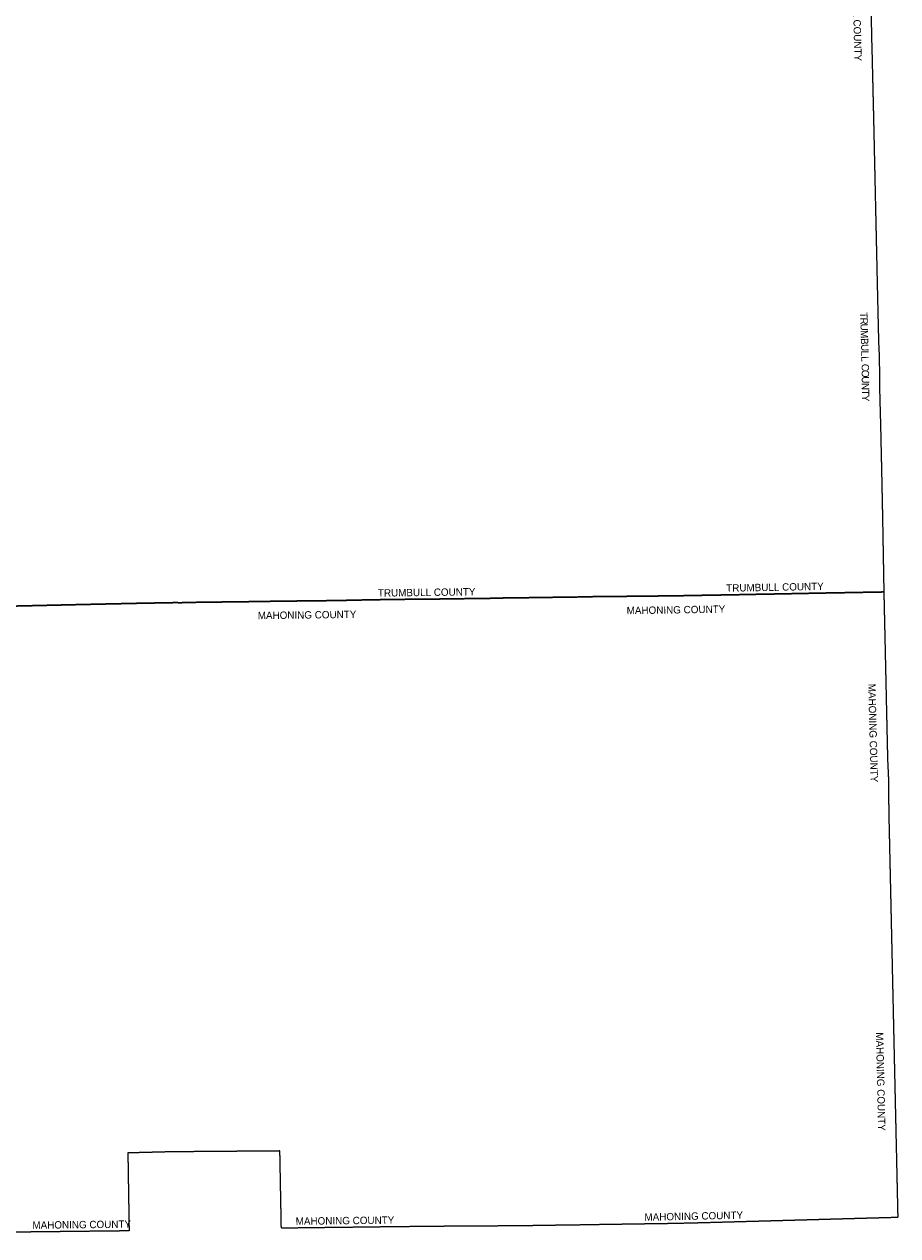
# Model space of a CAD drawing. Header units: feet. Extents: x 2113747 to 2516209, y 960708 to 1356798.
# Tile 91 of 92: x 2397738 to 2516209, y 1060000 to 1224357. Entities that reach past the tile are written whole.
import ezdxf

# ---------------------------------------------------------------- set-up
doc = ezdxf.new("R2010")
doc.units = ezdxf.units.FT
doc.header["$LTSCALE"] = 20
doc.header["$MEASUREMENT"] = 0
doc.linetypes.add('OhDOT_USTN3', pattern=[0.22, 0.165, -0.055])
doc.layers.add('GM_X_Adjacent_County', color=251, linetype='OhDOT_USTN3')
doc.layers.add('GM_X_Adjacent_County_Text', color=251, linetype='Continuous')
doc.styles.add('Styledgn030', font='dgn030.shx')

msp = doc.modelspace()

# ---------------------------------------------------------------- linework, layer by layer
at = {"layer": 'GM_X_Adjacent_County', "flags": 128}
for points in [[(2484046, 1279851), (2487984, 1279948), (2488245, 1279956), (2489951, 1280020), (2497406, 1280301), (2508226, 1280716), (2508400, 1280722), (2511362, 1280834), (2511402, 1278992), (2511651, 1267387), (2511802, 1260388), (2511853, 1258032), (2511912, 1255330), (2511951, 1253456), (2512010, 1250592), (2512101, 1246172), (2512230, 1239911), (2512292, 1236891), (2512353, 1234371), (2512465, 1230387), (2512571, 1226651), (2512594, 1225202), (2512630, 1223723), (2512651, 1222857), (2512655, 1222660), (2512653, 1222387), (2512690, 1221236), (2512712, 1220325), (2512903, 1212315), (2513077, 1204484), (2513180, 1199820), (2513219, 1198046), (2513416, 1189169), (2513462, 1187239), (2513501, 1185556), (2513514, 1184984), (2513530, 1184327), (2513546, 1183622), (2513555, 1183225), (2513567, 1182726), (2513578, 1182260), (2513588, 1181821), (2513593, 1181627), (2513617, 1180939), (2513628, 1180521), (2513670, 1179740), (2513676, 1179494), (2513699, 1179041), (2513739, 1174780), (2513796, 1172613), (2513885, 1169327), (2513930, 1167379), (2513942, 1166454), (2513947, 1166127), (2513953, 1165987), (2514002, 1164246), (2514041, 1162151), (2514063, 1161131), (2514138, 1157427), (2514238, 1151848), (2514283, 1149331), (2514318, 1147339), (2510324, 1147267), (2506689, 1147200), (2506258, 1147195), (2500522, 1147082), (2496768, 1147012), (2496130, 1147000), (2495470, 1146984), (2492871, 1146938), (2489784, 1146884), (2488775, 1146866), (2487813, 1146848), (2487526, 1146842), (2486294, 1146820), (2485346, 1146802), (2481592, 1146776), (2481240, 1146773), (2480562, 1146753), (2479591, 1146751), (2479217, 1146735), (2477862, 1146726), (2477431, 1146718), (2477075, 1146717), (2476719, 1146718), (2475598, 1146706), (2475461, 1146714), (2474029, 1146683), (2472669, 1146652), (2471852, 1146646), (2471569, 1146639), (2471535, 1146638), (2471501, 1146638), (2471224, 1146630), (2470854, 1146632), (2470658, 1146630), (2470516, 1146626), (2469250, 1146608), (2468903, 1146602), (2468501, 1146594), (2461815, 1146508), (2461446, 1146481), (2459610, 1146457), (2456023, 1146410), (2454902, 1146395), (2454737, 1146393), (2454401, 1146388), (2454115, 1146384), (2453860, 1146380), (2452179, 1146359), (2450952, 1146363), (2450451, 1146366), (2450051, 1146346), (2449776, 1146343), (2449101, 1146335), (2445581, 1146287), (2444666, 1146263), (2444274, 1146267), (2443037, 1146236), (2442911, 1146233), (2439879, 1146170), (2434890, 1146115), (2433884, 1146098), (2431940, 1146079), (2431501, 1146076), (2430211, 1146047), (2421201, 1145935), (2418971, 1145882), (2418652, 1145879), (2418494, 1145897), (2413179, 1145801), (2412897, 1145794), (2407758, 1145683), (2403523, 1145588), (2398484, 1145471), (2393911, 1145372), (2391157, 1145315), (2390674, 1145305), (2390179, 1145300), (2388382, 1145259), (2383055, 1145188), (2382496, 1145180), (2381158, 1145150), (2381034, 1152023), (2381026, 1152330), (2380892, 1156694), (2380878, 1157552), (2380824, 1161039), (2380824, 1161382), (2380771, 1165044), (2380746, 1166807), (2380682, 1170163), (2380463, 1181823), (2380419, 1184193), (2380412, 1186569), (2380359, 1187412), (2380181, 1194352), (2380179, 1195356), (2380022, 1202249), (2380003, 1203413), (2380014, 1209139), (2379833, 1216178), (2379742, 1219374), (2379735, 1219826), (2379690, 1223029), (2379605, 1226364), (2379498, 1231510), (2379428, 1236058), (2379404, 1237933), (2379296, 1246319), (2379253, 1249553), (2379228, 1251500), (2378972, 1263471), (2378866, 1269735), (2378873, 1270911), (2378754, 1276290), (2378707, 1279034), (2386863, 1279126), (2391602, 1279179), (2395356, 1279222), (2405728, 1279339), (2405824, 1279340), (2411190, 1279400), (2413131, 1279426), (2415745, 1279455), (2423663, 1279533), (2431554, 1279611), (2434345, 1279639), (2436880, 1279651), (2440308, 1279667), (2444698, 1279689), (2448154, 1279679), (2451685, 1279695), (2455533, 1279713), (2458209, 1279725), (2458287, 1279726), (2465937, 1279754), (2471340, 1279774), (2476122, 1279790), (2478782, 1279799), (2482992, 1279825), (2484046, 1279851)], [(2461446, 1146481), (2461815, 1146508), (2468501, 1146594), (2468903, 1146602), (2469250, 1146608), (2470516, 1146626), (2470658, 1146630), (2470854, 1146632), (2471224, 1146630), (2471501, 1146638), (2471535, 1146638), (2471569, 1146639), (2471852, 1146646), (2472669, 1146652), (2474029, 1146683), (2475461, 1146714), (2475598, 1146706), (2476719, 1146718), (2477075, 1146717), (2477431, 1146718), (2477862, 1146726), (2479217, 1146735), (2479591, 1146751), (2480562, 1146753), (2481240, 1146773), (2481592, 1146776), (2485346, 1146802), (2486294, 1146820), (2487526, 1146842), (2487813, 1146848), (2488775, 1146866), (2489784, 1146884), (2492871, 1146938), (2495470, 1146984), (2496130, 1147000), (2496768, 1147012), (2500522, 1147082), (2506258, 1147195), (2506689, 1147200), (2510324, 1147267), (2514318, 1147339), (2514417, 1142875), (2514429, 1142363), (2514456, 1141125), (2514543, 1137215), (2514552, 1136812), (2514607, 1134338), (2514661, 1131872), (2514669, 1131502), (2514823, 1124636), (2514949, 1121808), (2514964, 1121188), (2514978, 1117767), (2515134, 1110742), (2515205, 1107560), (2515275, 1104406), (2515284, 1104009), (2515312, 1102739), (2515440, 1096979), (2515498, 1094334), (2515501, 1094220), (2515531, 1092867), (2515615, 1089067), (2515733, 1083755), (2515777, 1081801), (2515852, 1078428), (2515971, 1073145), (2516037, 1070207), (2516095, 1067574), (2516120, 1066464), (2516201, 1062833), (2516209, 1062481), (2512567, 1062381), (2509164, 1062287), (2505810, 1062193), (2500621, 1062048), (2500414, 1062042), (2498309, 1061984), (2495107, 1061896), (2492469, 1061823), (2489822, 1061750), (2486104, 1061658), (2485005, 1061642), (2479733, 1061565), (2476570, 1061518), (2473214, 1061468), (2472728, 1061433), (2471933, 1061428), (2470175, 1061423), (2468742, 1061393), (2467237, 1061378), (2466844, 1061372), (2464849, 1061343), (2462350, 1061327), (2459830, 1061311), (2458722, 1061304), (2458011, 1061300), (2455381, 1061284), (2453535, 1061272), (2449492, 1061229), (2449376, 1061228), (2449282, 1061227), (2449065, 1061224), (2448923, 1061223), (2448740, 1061222), (2448613, 1061220), (2448474, 1061218), (2448409, 1061217), (2448115, 1061214), (2448102, 1061214), (2447998, 1061213), (2447868, 1061211), (2447734, 1061209), (2447544, 1061207), (2447405, 1061205), (2447279, 1061204), (2447148, 1061202), (2447039, 1061201), (2446927, 1061200), (2446865, 1061199), (2446737, 1061197), (2446704, 1061197), (2446530, 1061195), (2442614, 1061148), (2437390, 1061085), (2433044, 1061031), (2432611, 1061026), (2432542, 1064699), (2432414, 1071500), (2429751, 1071479), (2427171, 1071459), (2425200, 1071443), (2424849, 1071441), (2422738, 1071424), (2419992, 1071403), (2417303, 1071375), (2415738, 1071335), (2413099, 1071267), (2412743, 1071257), (2411790, 1071233), (2411809, 1070008), (2411868, 1066266), (2411872, 1065982), (2411934, 1062301), (2411955, 1060661), (2409201, 1060630), (2406943, 1060605), (2403484, 1060566), (2401658, 1060545), (2401082, 1060539), (2397145, 1060494), (2396853, 1060491), (2396714, 1060489), (2396646, 1060488), (2396320, 1060485), (2395972, 1060481), (2395754, 1060478), (2395607, 1060476), (2395309, 1060473), (2395153, 1060471), (2394961, 1060469), (2394781, 1060467), (2393076, 1060448), (2390208, 1060416), (2389372, 1060406), (2387879, 1060389), (2386524, 1060374), (2384816, 1060355), (2379836, 1060307), (2379648, 1060305), (2377958, 1060290), (2374357, 1060257), (2370152, 1060185), (2369459, 1060173), (2362013, 1060046), (2361743, 1060041), (2359309, 1060000), (2359287, 1061492), (2359267, 1062870), (2359263, 1063113), (2359261, 1063309), (2359227, 1064330), (2359227, 1064612), (2359220, 1064806), (2359220, 1064937), (2359209, 1065466), (2359204, 1065780), (2359201, 1066097), (2359199, 1066419), (2359197, 1066642), (2359192, 1066862), (2359186, 1066908), (2359177, 1067589), (2359175, 1067907), (2359167, 1068297), (2359157, 1068672), (2359151, 1068908), (2359149, 1069014), (2359121, 1070553), (2359123, 1070999), (2359120, 1072859), (2359117, 1073113), (2359100, 1074264), (2359077, 1075795), (2358989, 1081862), (2358880, 1089100), (2358848, 1091522), (2360599, 1091542), (2360811, 1091544), (2363494, 1091575), (2364291, 1091584), (2365146, 1091594), (2368829, 1091637), (2374063, 1091696), (2378988, 1091751), (2379221, 1091753), (2380307, 1091766), (2382125, 1091787), (2382074, 1096083), (2382044, 1104151), (2381679, 1116097), (2381624, 1118858), (2381544, 1122872), (2381524, 1123853), (2381422, 1128859), (2381409, 1129491), (2381388, 1130504), (2381380, 1130882), (2381343, 1132210), (2381336, 1132676), (2381334, 1132856), (2381269, 1137568), (2381235, 1140057), (2381158, 1145150), (2382496, 1145180), (2383055, 1145188), (2388382, 1145259), (2390179, 1145300), (2390674, 1145305), (2391157, 1145315), (2393911, 1145372), (2398484, 1145471), (2403523, 1145588), (2407758, 1145683), (2412897, 1145794), (2413179, 1145801), (2418494, 1145897), (2418652, 1145879), (2418971, 1145882), (2421201, 1145935), (2430211, 1146047), (2431501, 1146076), (2431940, 1146079), (2433884, 1146098), (2434890, 1146115), (2439879, 1146170), (2442911, 1146233), (2443037, 1146236), (2444274, 1146267), (2444666, 1146263), (2445581, 1146287), (2449101, 1146335), (2449776, 1146343), (2450051, 1146346), (2450451, 1146366), (2450952, 1146363), (2452179, 1146359), (2453860, 1146380), (2454115, 1146384), (2454401, 1146388), (2454737, 1146393), (2454902, 1146395), (2456023, 1146410), (2459610, 1146457), (2461446, 1146481)]]:
    msp.add_lwpolyline(points, dxfattribs=at)

# ---------------------------------------------------------------- texts
at = {"layer": 'GM_X_Adjacent_County_Text', "char_height": 1000, "attachment_point": 7, "line_spacing_factor": 0.8, "style": 'Styledgn030'}
for s, insert, rotation in [('{\\Fdgn000|c0;\\C256;TRUMBULL COUNTY}', (2509988, 1232565), 271.43215), ('{\\Fdgn000|c0;\\C256;T}', (2511092, 1185294), 271.6768), ('{\\Fdgn000|c0;\\C256;R}', (2511114, 1184546), 271.67552), ('{\\Fdgn000|c0;\\C256;U}', (2511138, 1183732), 271.67698), ('{\\Fdgn000|c0;\\C256;M}', (2511164, 1182848), 271.67445), ('{\\Fdgn000|c0;\\C256;B}', (2511195, 1181762), 271.64715), ('{\\Fdgn000|c0;\\C256;U}', (2511219, 1180950), 271.54646), ('{\\Fdgn000|c0;\\C256;L}', (2511243, 1180068), 271.35782), ('{\\Fdgn000|c0;\\C256;L}', (2511260, 1179321), 271.24464), ('{\\Fdgn000|c0;\\C256;C}', (2511283, 1178272), 271.02319), ('{\\Fdgn000|c0;\\C256;O}', (2511297, 1177459), 270.89387), ('{\\Fdgn000|c0;\\C256;U}', (2511311, 1176576), 270.82864), ('{\\Fdgn000|c0;\\C256;N}', (2511324, 1175692), 270.81775), ('{\\Fdgn000|c0;\\C256;T}', (2511337, 1174807), 270.82066), ('{\\Fdgn000|c0;\\C256;Y}', (2511347, 1174059), 270.81775), ('{\\Fdgn000|c0;\\C256;TRUMBULL COUNTY}', (2445712, 1146684), 0.76753), ('{\\Fdgn000|c0;\\C256;TRUMBULL COUNTY}', (2492954, 1147348), 1.10164), ('{\\Fdgn000|c0;\\C256;MAHONING COUNTY}', (2429414, 1143626), 0.74374), ('{\\Fdgn000|c0;\\C256;MAHONING COUNTY}', (2479448, 1144303), 0.88873), ('{\\Fdgn000|c0;\\C256;MAHONING COUNTY}', (2512179, 1134875), 271.47005), ('{\\Fdgn000|c0;\\C256;MAHONING COUNTY}', (2513235, 1087593), 271.26147), ('{\\Fdgn000|c0;\\C256;MAHONING COUNTY}', (2398852, 1060923), 0.66184), ('{\\Fdgn000|c0;\\C256;MAHONING COUNTY}', (2434558, 1061464), 0.68152), ('{\\Fdgn000|c0;\\C256;MAHONING COUNTY}', (2481866, 1062005), 1.28228)]:
    msp.add_mtext(s, dxfattribs=dict(at, insert=insert, rotation=rotation))

doc.saveas('drawing.dxf')
